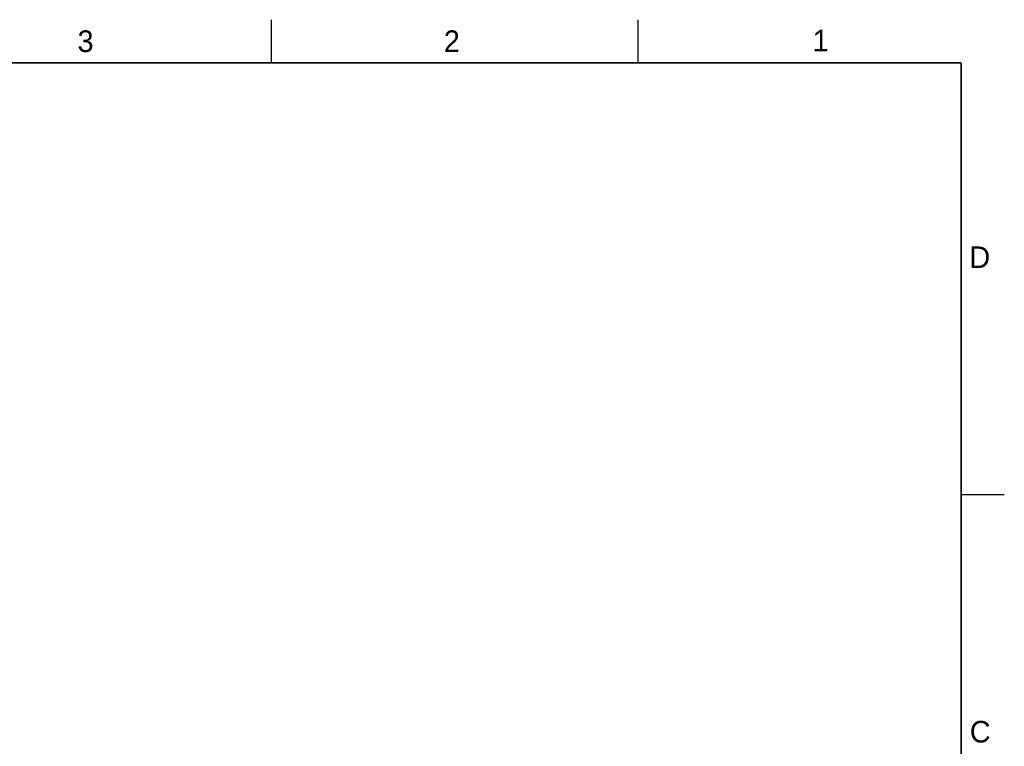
# Model space of a CAD drawing. Header units: inches. Extents: x 0 to 34, y 0 to 22.
# Tile 12 of 12: x 22.6 to 34, y 13.6 to 22. Entities that reach past the tile are written whole.
import ezdxf

# ---------------------------------------------------------------- set-up
doc = ezdxf.new("R2010")
doc.units = ezdxf.units.IN
doc.header["$LTSCALE"] = 1.87
doc.header["$MEASUREMENT"] = 0
doc.layers.get('0').update_dxf_attribs({"linetype": 'CONTINUOUS'})
doc.styles.add('TEXTSTYLE_2', font='txt')

msp = doc.modelspace()

# ---------------------------------------------------------------- linework, layer by layer
at = {"color": 2, "linetype": 'Continuous'}
for p, q in [((25.5, 22), (25.5, 21.5)), ((29.75, 22), (29.75, 21.5)), ((33.5, 16.5), (34, 16.5))]:
    msp.add_line(p, q, dxfattribs=at)
at = {"color": 7, "linetype": 'Continuous', "const_width": 0.02}
for points in [[(33.5, 21.5), (0.5, 21.5)], [(33.5, 0.5), (33.5, 21.5)]]:
    msp.add_lwpolyline(points, dxfattribs=at)

# ---------------------------------------------------------------- texts
at = {"color": 2, "linetype": 'Continuous', "char_height": 0.25, "width": 0.25, "attachment_point": 1, "line_spacing_factor": 0.9, "style": 'TEXTSTYLE_2'}
for s, insert in [('3', (23.257, 21.876)), ('2', (27.503, 21.876)), ('1', (31.778, 21.883)), ('D', (33.595, 19.374)), ('C', (33.6, 13.877))]:
    msp.add_mtext(s, dxfattribs=dict(at, insert=insert))

doc.saveas('drawing.dxf')
